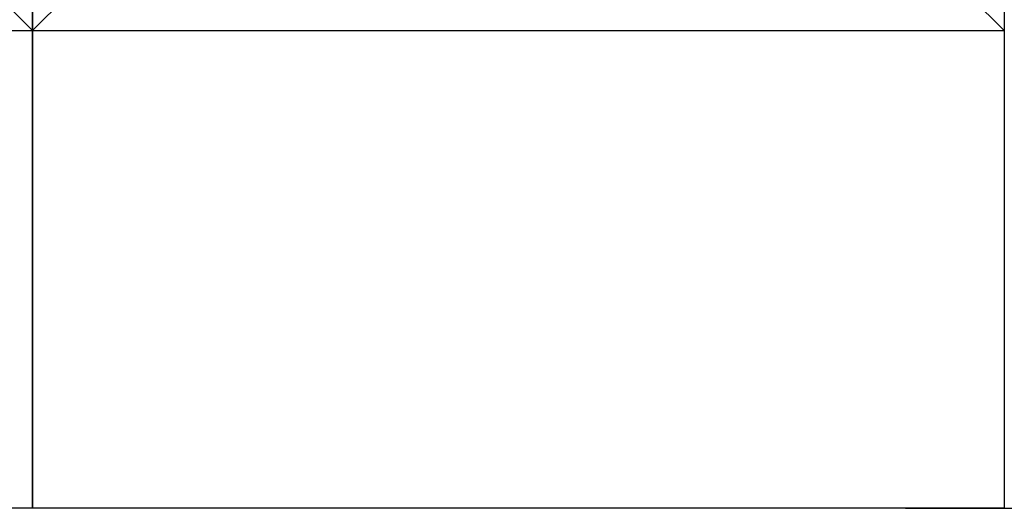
# Model space of a CAD drawing. Header units: millimetres. Extents: x 53896 to 55996, y -16755 to -13785.
# Tile 9 of 24: x 54675 to 54984, y -15755 to -15602. Entities that reach past the tile are written whole.
import ezdxf

# ---------------------------------------------------------------- set-up
doc = ezdxf.new("R2010")
doc.units = ezdxf.units.MM
doc.header["$MEASUREMENT"] = 0
for name, color, linetype in [('LAYER1', 7, 'Continuous'), ('LAYER3', 7, 'Continuous'), ('LAYER32', 7, 'Continuous')]:
    doc.layers.add(name, color=color, linetype=linetype)

# ---------------------------------------------------------------- blocks, each defined once
blk = doc.blocks.new('SYMBOLE_G')
at = {"layer": 'LAYER3', "color": 7}
blk.add_line((580, -1665), (595, -1680), dxfattribs=at)
for points in [[(0, 0), (595, 0), (595, -1830), (0, -1830)], [(0, -1680), (595, -1680), (595, -1830), (0, -1830)]]:
    blk.add_lwpolyline(points, close=True, dxfattribs=at)
blk = doc.blocks.new('__EDIGRA2__3456_G')
at = {"layer": 'LAYER3', "color": 7}
for p, q in [((15, -1665), (0, -1680)), ((290, -1665), (305, -1680))]:
    blk.add_line(p, q, dxfattribs=at)
for points in [[(0, 0), (305, 0), (305, -1830), (0, -1830)], [(0, -1680), (305, -1680), (305, -1830), (0, -1830)]]:
    blk.add_lwpolyline(points, close=True, dxfattribs=at)
blk = doc.blocks.new('GRP_0002_G')
at = {"layer": 'LAYER1', "color": 7}
blk.add_line((-1788, -2203), (-1568, -2203), dxfattribs=at)

msp = doc.modelspace()

# ---------------------------------------------------------------- block references
at = {"layer": 'LAYER1'}
for name, p in [('SYMBOLE_G', (54084.14, -13925.12)), ('__EDIGRA2__3456_G', (54679.14, -13925.12))]:
    msp.add_blockref(name, p, dxfattribs=at)
at = {"layer": 'LAYER32'}
msp.add_blockref('GRP_0002_G', (56741.14, -13552.12), dxfattribs=at)

doc.saveas('drawing.dxf')
